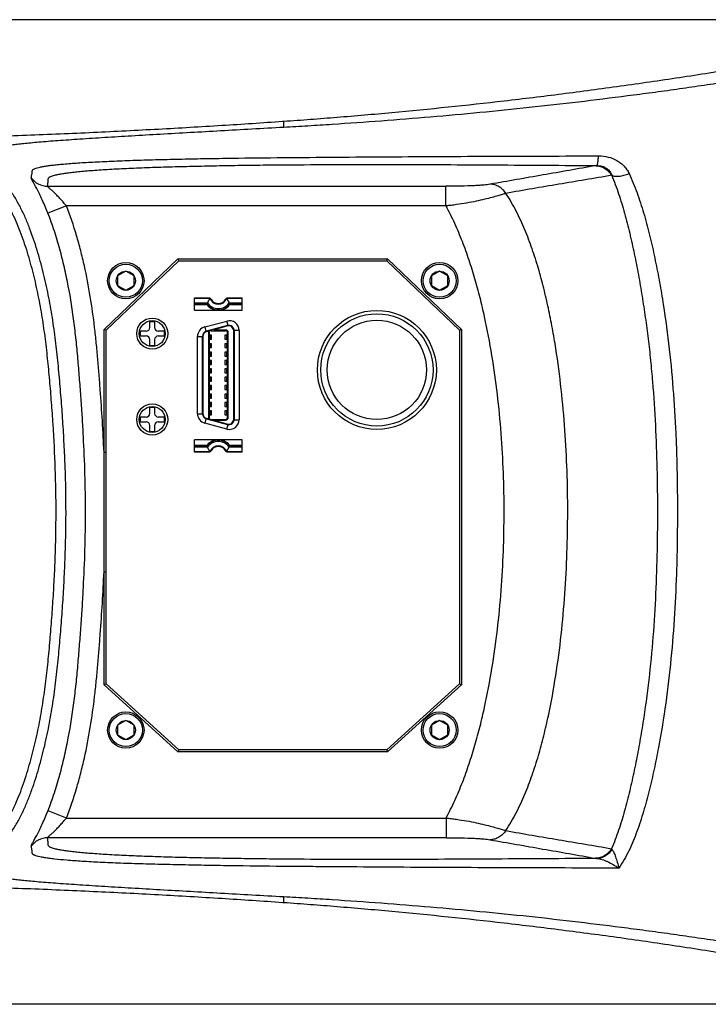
# Model space of a CAD drawing. Header units: millimetres. Extents: x 16 to 3344, y 34 to 2360.
# Tile 23 of 127: x 781 to 885, y 1466 to 1614. Entities that reach past the tile are written whole.
import ezdxf

# ---------------------------------------------------------------- set-up
doc = ezdxf.new("R2010")
doc.units = ezdxf.units.MM
doc.header["$LTSCALE"] = 185.02
doc.layers.get('0').update_dxf_attribs({"linetype": 'CONTINUOUS'})
for name, color, linetype in [('BASE_ASM_PBL6', 7, 'CONTINUOUS'), ('TOP_ASM_PBL17', 7, 'CONTINUOUS'), ('TOP_VIEW_VBL5', 7, 'CONTINUOUS')]:
    doc.layers.add(name, color=color, linetype=linetype)
doc.styles.get("Standard").update_dxf_attribs({"font": 'malgun.ttf'})
doc.dimstyles.new('DIMSTYLE_2', dxfattribs={"dimtxt": 16, "dimasz": 6, "dimexe": 1, "dimexo": 0.5, "dimgap": 1, "dimtad": 1, "dimdsep": 46, "dimtxsty": 'Standard', "dimblk": '_FILLED', "dimblk1": '_FILLED', "dimblk2": '_FILLED', "dimcen": 0.09, "dimclrt": 134, "dimazin": 2, "dimtp": 0.5, "dimtm": 0.5, "dimtfac": 1, "dimtofl": 0, "dimtmove": 0, "dimatfit": 3, "dimldrblk": '_FILLED', "dimfxl": 1, "dimtolj": 1, "dimarcsym": 0})

# ---------------------------------------------------------------- blocks, each defined once
blk = doc.blocks.new('_FILLED')
at = {"color": 0, "linetype": 'ByBlock'}
blk.add_solid([(0, 0), (-1, 0.2), (-1, -0.2)], dxfattribs=at)
blk = doc.blocks.new('*D20')
at = {"color": 134, "transparency": 16777216}
for p, q in [((1268.41, 1549.64), (770.17, 1549.64)), ((774.17, 1549.64), (774.17, 1475.14)), ((774.17, 1400.64), (774.17, 1475.14)), ((1268.41, 1400.64), (770.17, 1400.64))]:
    blk.add_line(p, q, dxfattribs=at)
at = {"color": 134, "transparency": 16777216, "xscale": 6, "yscale": 6, "zscale": 6}
for p, rotation in [((774.17, 1549.64), 90), ((774.17, 1400.64), 270)]:
    blk.add_blockref('_FILLED', p, dxfattribs=dict(at, rotation=rotation))
at = {"color": 134, "transparency": 16777216, "insert": (754.17, 1475.14), "char_height": 16, "width": 36.8, "attachment_point": 2, "rotation": 90, "line_spacing_factor": 0.9}
blk.add_mtext('149', dxfattribs=at)
blk = doc.blocks.new('TOP_ASM_PBL17', base_point=(986.42, 1475.14))
at = {"layer": 'TOP_ASM_PBL17', "color": 7}
for p, q in [((951.14, 1534.26), (951.32, 1534.28)), ((951.32, 1533.39), (951.32, 1534.28)), ((998.71, 1527.57), (998.53, 1527.54)), ((915.54, 1524.45), (975.87, 1524.45)), ((918.41, 1521.45), (915.62, 1520.34)), ((975.88, 1521.45), (918.41, 1521.45)), ((924.11, 1502.77), (935.29, 1513.44)), ((924.41, 1502.64), (935.41, 1513.14)), ((935.41, 1513.14), (935.29, 1513.44)), ((935.29, 1513.44), (967.03, 1513.44)), ((935.41, 1513.14), (966.91, 1513.14)), ((966.91, 1513.14), (967.03, 1513.44)), ((966.91, 1513.14), (977.91, 1502.64)), ((967.03, 1513.44), (978.21, 1502.77)), ((927.41, 1511.59), (926.16, 1510.86)), ((926.16, 1510.86), (926.16, 1509.42)), ((928.66, 1510.86), (927.41, 1511.59)), ((928.66, 1509.42), (928.66, 1510.86)), ((974.91, 1511.59), (973.66, 1510.86)), ((973.66, 1510.86), (973.66, 1509.42)), ((976.16, 1510.86), (974.91, 1511.59)), ((976.16, 1509.42), (976.16, 1510.86)), ((926.16, 1509.42), (927.41, 1508.7)), ((927.41, 1508.7), (928.66, 1509.42)), ((973.66, 1509.42), (974.91, 1508.7)), ((974.91, 1508.7), (976.16, 1509.42)), ((937.81, 1505.69), (937.81, 1507.54)), ((937.81, 1507.54), (939.98, 1507.54)), ((940.15, 1507.44), (937.81, 1507.44)), ((937.81, 1506.78), (939.76, 1506.78)), ((939.66, 1506.58), (937.81, 1506.58)), ((937.81, 1506.54), (939.55, 1506.54)), ((945.01, 1507.44), (942.67, 1507.44)), ((942.83, 1507.54), (945.01, 1507.54)), ((943.05, 1506.78), (945.01, 1506.78)), ((945.01, 1506.58), (943.15, 1506.58)), ((943.26, 1506.54), (945.01, 1506.54)), ((945.01, 1505.69), (945.01, 1507.54)), ((937.81, 1505.69), (945.01, 1505.69)), ((931.04, 1503.06), (931.04, 1503.94)), ((931.77, 1503.94), (931.04, 1503.94)), ((931.77, 1503.94), (931.77, 1503.06)), ((939.35, 1503.14), (942.71, 1504.04)), ((942.89, 1503.37), (942.71, 1504.04)), ((924.11, 1484.17), (924.11, 1502.77)), ((924.41, 1502.64), (924.11, 1502.77)), ((924.41, 1449.14), (924.41, 1502.64)), ((929.61, 1501.78), (929.61, 1502.51)), ((930.49, 1502.51), (929.61, 1502.51)), ((933.21, 1502.51), (932.32, 1502.51)), ((933.21, 1502.51), (933.21, 1501.78)), ((939.35, 1503.14), (939.52, 1502.47)), ((942.8, 1503.35), (939.6, 1502.5)), ((939.65, 1502.46), (940.01, 1502.55)), ((939.91, 1502.53), (939.91, 1489.21)), ((940.01, 1502.55), (940.01, 1489.18)), ((940.31, 1502.58), (942.51, 1502.58)), ((940.76, 1502.76), (942.75, 1503.29)), ((940.76, 1502.76), (940.76, 1502.58)), ((942.51, 1502.68), (940.76, 1502.68)), ((942.51, 1502.58), (942.51, 1502.68)), ((942.81, 1489.45), (942.81, 1502.28)), ((942.91, 1502.28), (942.81, 1502.28)), ((942.91, 1489.45), (942.91, 1502.28)), ((943.76, 1489.22), (943.76, 1502.52)), ((944.56, 1502.62), (943.81, 1502.62)), ((943.81, 1502.58), (943.81, 1489.15)), ((944.56, 1502.62), (944.56, 1489.11)), ((977.91, 1502.64), (978.21, 1502.77)), ((977.91, 1502.64), (977.91, 1449.14)), ((978.21, 1502.77), (978.21, 1449.01)), ((929.61, 1501.78), (930.49, 1501.78)), ((931.04, 1500.34), (931.04, 1501.23)), ((931.77, 1501.23), (931.77, 1500.34)), ((932.32, 1501.78), (933.21, 1501.78)), ((938.26, 1490.01), (938.26, 1501.72)), ((938.26, 1501.72), (938.66, 1501.72)), ((938.66, 1501.72), (938.66, 1501.72)), ((939.01, 1490.01), (939.01, 1501.72)), ((939.06, 1501.69), (939.06, 1490.05)), ((940.4, 1501.88), (940.01, 1501.88)), ((940.01, 1501.28), (940.4, 1501.28)), ((940.4, 1500.61), (940.01, 1500.61)), ((940.16, 1501.28), (940.16, 1501.88)), ((940.16, 1500.01), (940.16, 1500.61)), ((940.4, 1501.28), (940.4, 1501.88)), ((940.4, 1500.01), (940.4, 1500.61)), ((942.42, 1501.88), (942.42, 1501.28)), ((942.81, 1501.88), (942.42, 1501.88)), ((942.42, 1501.28), (942.81, 1501.28)), ((942.42, 1500.61), (942.42, 1500.01)), ((942.81, 1500.61), (942.42, 1500.61)), ((942.66, 1501.88), (942.66, 1501.28)), ((942.66, 1500.61), (942.66, 1500.01)), ((931.04, 1500.34), (931.77, 1500.34)), ((940.01, 1500.01), (940.4, 1500.01)), ((940.4, 1499.34), (940.01, 1499.34)), ((940.16, 1498.74), (940.16, 1499.34)), ((940.4, 1498.74), (940.4, 1499.34)), ((942.42, 1500.01), (942.81, 1500.01)), ((942.42, 1499.34), (942.42, 1498.74)), ((942.81, 1499.34), (942.42, 1499.34)), ((942.66, 1499.34), (942.66, 1498.74)), ((940.01, 1498.74), (940.4, 1498.74)), ((940.4, 1498.07), (940.01, 1498.07)), ((940.01, 1497.47), (940.4, 1497.47)), ((940.16, 1497.47), (940.16, 1498.07)), ((940.4, 1497.47), (940.4, 1498.07)), ((942.42, 1498.74), (942.81, 1498.74)), ((942.42, 1498.07), (942.42, 1497.47)), ((942.81, 1498.07), (942.42, 1498.07)), ((942.42, 1497.47), (942.81, 1497.47)), ((942.66, 1498.07), (942.66, 1497.47)), ((940.4, 1496.8), (940.01, 1496.8)), ((940.01, 1496.2), (940.4, 1496.2)), ((940.16, 1496.2), (940.16, 1496.8)), ((940.4, 1496.2), (940.4, 1496.8)), ((942.42, 1496.8), (942.42, 1496.2)), ((942.81, 1496.8), (942.42, 1496.8)), ((942.42, 1496.2), (942.81, 1496.2)), ((942.66, 1496.8), (942.66, 1496.2)), ((940.4, 1495.53), (940.01, 1495.53)), ((940.01, 1494.93), (940.4, 1494.93)), ((940.16, 1494.93), (940.16, 1495.53)), ((940.4, 1494.93), (940.4, 1495.53)), ((942.42, 1495.53), (942.42, 1494.93)), ((942.81, 1495.53), (942.42, 1495.53)), ((942.42, 1494.93), (942.81, 1494.93)), ((942.66, 1495.53), (942.66, 1494.93)), ((940.4, 1494.26), (940.01, 1494.26)), ((940.01, 1493.66), (940.4, 1493.66)), ((940.4, 1492.99), (940.01, 1492.99)), ((940.16, 1493.66), (940.16, 1494.26)), ((940.16, 1492.39), (940.16, 1492.99)), ((940.4, 1493.66), (940.4, 1494.26)), ((940.4, 1492.39), (940.4, 1492.99)), ((942.42, 1494.26), (942.42, 1493.66)), ((942.81, 1494.26), (942.42, 1494.26)), ((942.42, 1493.66), (942.81, 1493.66)), ((942.42, 1492.99), (942.42, 1492.39)), ((942.81, 1492.99), (942.42, 1492.99)), ((942.66, 1494.26), (942.66, 1493.66)), ((942.66, 1492.99), (942.66, 1492.39)), ((940.01, 1492.39), (940.4, 1492.39)), ((940.4, 1491.72), (940.01, 1491.72)), ((940.16, 1491.12), (940.16, 1491.72)), ((940.4, 1491.12), (940.4, 1491.72)), ((942.42, 1492.39), (942.81, 1492.39)), ((942.42, 1491.72), (942.42, 1491.12)), ((942.81, 1491.72), (942.42, 1491.72)), ((942.66, 1491.72), (942.66, 1491.12)), ((931.04, 1490.06), (931.04, 1490.94)), ((931.77, 1490.94), (931.04, 1490.94)), ((931.77, 1490.94), (931.77, 1490.06)), ((938.26, 1490.01), (939.01, 1490.01)), ((940.01, 1491.12), (940.4, 1491.12)), ((940.4, 1490.45), (940.01, 1490.45)), ((940.16, 1489.85), (940.16, 1490.45)), ((940.4, 1489.85), (940.4, 1490.45)), ((942.42, 1491.12), (942.81, 1491.12)), ((942.42, 1490.45), (942.42, 1489.85)), ((942.81, 1490.45), (942.42, 1490.45)), ((942.66, 1490.45), (942.66, 1489.85)), ((929.61, 1488.78), (929.61, 1489.51)), ((930.49, 1489.51), (929.61, 1489.51)), ((929.61, 1488.78), (930.49, 1488.78)), ((933.21, 1489.51), (932.32, 1489.51)), ((932.32, 1488.78), (933.21, 1488.78)), ((933.21, 1489.51), (933.21, 1488.78)), ((939.52, 1489.26), (939.35, 1488.59)), ((942.71, 1487.69), (939.35, 1488.59)), ((939.6, 1489.24), (942.8, 1488.38)), ((940.01, 1489.18), (939.65, 1489.28)), ((940.01, 1489.85), (940.4, 1489.85)), ((940.31, 1489.15), (942.51, 1489.15)), ((940.76, 1488.98), (940.76, 1489.15)), ((940.76, 1489.05), (942.51, 1489.05)), ((942.75, 1488.44), (940.76, 1488.98)), ((942.42, 1489.85), (942.81, 1489.85)), ((942.51, 1489.05), (942.51, 1489.15)), ((942.81, 1489.45), (942.91, 1489.45)), ((943.81, 1489.11), (944.56, 1489.11)), ((931.04, 1487.34), (931.04, 1488.23)), ((931.04, 1487.34), (931.77, 1487.34)), ((931.77, 1488.23), (931.77, 1487.34)), ((942.71, 1487.69), (942.89, 1488.36)), ((937.81, 1484.19), (937.81, 1486.04)), ((945.01, 1486.04), (937.81, 1486.04)), ((945.01, 1484.19), (945.01, 1486.04)), ((924.11, 1484.17), (924.41, 1484.17)), ((939.55, 1485.19), (937.81, 1485.19)), ((937.81, 1485.15), (939.66, 1485.15)), ((939.76, 1484.96), (937.81, 1484.96)), ((937.81, 1484.3), (940.15, 1484.3)), ((939.98, 1484.19), (937.81, 1484.19)), ((942.67, 1484.3), (945.01, 1484.3)), ((945.01, 1484.19), (942.83, 1484.19)), ((945.01, 1484.96), (943.05, 1484.96)), ((943.15, 1485.15), (945.01, 1485.15)), ((945.01, 1485.19), (943.26, 1485.19)), ((924.11, 1449.01), (924.11, 1466.11)), ((924.11, 1466.11), (924.41, 1466.11)), ((924.41, 1449.14), (924.11, 1449.01)), ((935.29, 1438.84), (924.11, 1449.01)), ((935.41, 1439.14), (924.41, 1449.14)), ((977.91, 1449.14), (966.91, 1439.14)), ((978.21, 1449.01), (967.02, 1438.84)), ((977.91, 1449.14), (978.21, 1449.01)), ((927.41, 1443.59), (926.16, 1442.86)), ((926.16, 1442.86), (926.16, 1441.42)), ((928.66, 1442.86), (927.41, 1443.59)), ((928.66, 1441.42), (928.66, 1442.86)), ((974.91, 1443.59), (973.66, 1442.86)), ((973.66, 1442.86), (973.66, 1441.42)), ((976.16, 1442.86), (974.91, 1443.59)), ((976.16, 1441.42), (976.16, 1442.86)), ((926.16, 1441.42), (927.41, 1440.7)), ((927.41, 1440.7), (928.66, 1441.42)), ((973.66, 1441.42), (974.91, 1440.7)), ((974.91, 1440.7), (976.16, 1441.42)), ((935.41, 1439.14), (935.29, 1438.84)), ((967.02, 1438.84), (935.29, 1438.84)), ((966.91, 1439.14), (935.41, 1439.14)), ((966.91, 1439.14), (967.02, 1438.84)), ((918.41, 1428.83), (915.63, 1429.94)), ((918.41, 1428.83), (975.88, 1428.83)), ((975.88, 1425.84), (915.54, 1425.84)), ((951.32, 1416.01), (951.14, 1416.02)), ((951.32, 1416.01), (951.32, 1416.89))]:
    blk.add_line(p, q, dxfattribs=at)
for centre, radius in [((927.41, 1510.14), 2.75), ((927.41, 1510.14), 2.5), ((974.91, 1510.14), 2.75), ((974.91, 1510.14), 2.5), ((927.41, 1510.14), 1.44), ((974.91, 1510.14), 1.44), ((965.41, 1496.64), 9), ((965.41, 1496.64), 8.5), ((931.41, 1502.14), 2.35), ((931.41, 1502.14), 1.96), ((965.41, 1496.64), 7.51), ((931.41, 1489.14), 2.35), ((931.41, 1489.14), 1.96), ((927.41, 1442.14), 2.75), ((927.41, 1442.14), 2.5), ((974.91, 1442.14), 2.75), ((974.91, 1442.14), 2.5), ((927.41, 1442.14), 1.44), ((974.91, 1442.14), 1.44)]:
    blk.add_circle(centre, radius, dxfattribs=at)
for centre, radius, start, end in [((915.54, 1527.45), 3, 215.2064, 269.9694), ((939.55, 1506.34), 0.2, 40.7728, 90), ((948.02, 1502.51), 9.3, 152.6778, 154.0077), ((941.41, 1507.94), 2.21, 217.9696, 322.0304), ((941.41, 1507.94), 2.25, 220.7728, 319.2272), ((941.41, 1507.94), 2.02, 215.3414, 324.6586), ((944.04, 1504.81), 4.69, 145.2468, 145.9769), ((941.41, 1507.94), 1.36, 201.9436, 338.0564), ((941.41, 1507.94), 1.25, 211.1595, 328.8405), ((938.74, 1504.78), 4.74, 34.0265, 34.7498), ((934.79, 1502.51), 9.3, 25.9923, 27.3222), ((943.26, 1506.34), 0.2, 90, 139.2272), ((943.09, 1502.62), 1.47, 0, 105), ((930.49, 1503.06), 0.55, 270, 360), ((932.32, 1503.06), 0.55, 180, 270), ((939.73, 1501.72), 1.47, 105, 180), ((939.81, 1501.72), 0.8, 105, 180.0783), ((939.86, 1501.69), 0.8, 105, 180), ((940.31, 1502.28), 0.3, 90, 180), ((942.51, 1502.28), 0.4, 0, 90), ((942.51, 1502.28), 0.3, 0, 90), ((942.96, 1502.52), 0.8, 0, 105), ((943.01, 1502.58), 0.8, 0, 105), ((930.49, 1501.23), 0.55, 0, 90), ((932.32, 1501.23), 0.55, 90, 180), ((930.49, 1490.06), 0.55, 270, 360), ((932.32, 1490.06), 0.55, 180, 270), ((939.73, 1490.01), 1.47, 180, 255), ((939.81, 1490.01), 0.8, 179.8457, 255), ((939.86, 1490.05), 0.8, 180, 255), ((930.49, 1488.23), 0.55, 0, 90), ((932.32, 1488.23), 0.55, 90, 180), ((940.31, 1489.45), 0.3, 180, 270), ((942.51, 1489.45), 0.4, 270, 360), ((942.51, 1489.45), 0.3, 270, 360), ((943.09, 1489.11), 1.47, 255, 360), ((942.96, 1489.22), 0.8, 255, 360), ((943.01, 1489.15), 0.8, 255, 360), ((941.41, 1483.79), 2.21, 37.9696, 142.0304), ((941.41, 1483.79), 2.25, 40.7728, 139.2272), ((941.41, 1483.79), 2.02, 35.3414, 144.6586), ((-1306.97, 1475.14), 2231.1, 359.7681, 0.2319), ((939.55, 1485.39), 0.2, 270, 319.2272), ((948.02, 1489.23), 9.3, 205.9923, 207.3222), ((941.41, 1483.79), 1.36, 21.9436, 158.0564), ((944.07, 1486.95), 4.74, 214.0265, 214.7498), ((941.41, 1483.79), 1.25, 31.1595, 148.8405), ((938.77, 1486.93), 4.69, 325.2468, 325.9769), ((934.79, 1489.23), 9.3, 332.6778, 334.0077), ((943.26, 1485.39), 0.2, 220.7728, 270), ((915.54, 1422.83), 3, 90.0306, 144.7901), ((1001.32, 1424.35), 0.412, 202.1228, 219.8359)]:
    blk.add_arc(centre, radius, start, end, dxfattribs=at)
for points, knots in [([(951.32, 1533.39), (952.54, 1533.46), (954.99, 1533.6), (959.91, 1533.91), (966.1, 1534.35), (973.55, 1534.94), (981.01, 1535.61), (988.46, 1536.37), (995.91, 1537.21), (1002.11, 1537.98), (1007.06, 1538.63), (1010.77, 1539.14), (1014.48, 1539.67), (1018.18, 1540.23), (1021.27, 1540.71), (1023.74, 1541.08), (1026.21, 1541.43), (1029.31, 1541.83), (1033.02, 1542.28), (1036.75, 1542.69), (1041.72, 1543.18), (1046.7, 1543.58), (1051.68, 1543.89), (1055.43, 1544.08), (1059.17, 1544.23), (1062.91, 1544.34), (1066.66, 1544.4), (1069.16, 1544.43), (1070.41, 1544.42)], [0, 0, 0, 0, 0.030661, 0.061537, 0.123715, 0.186199, 0.248788, 0.311389, 0.37399, 0.436591, 0.467891, 0.499192, 0.530493, 0.561793, 0.593094, 0.608744, 0.624394, 0.655695, 0.686996, 0.718296, 0.749597, 0.812197, 0.843498, 0.874798, 0.906099, 0.937399, 0.9687, 1, 1, 1, 1]), ([(951.32, 1534.28), (952.66, 1534.37), (955.35, 1534.57), (960.8, 1534.99), (970.6, 1535.84), (981.95, 1537.02), (993.47, 1538.42), (1000.81, 1539.4), (1006.74, 1540.24), (1011.23, 1540.9), (1014.98, 1541.48), (1017.98, 1541.96), (1019.49, 1542.21), (1020.25, 1542.33)], [0, 0, 0, 0, 0.058031, 0.116783, 0.236349, 0.482972, 0.609595, 0.738126, 0.803036, 0.868337, 0.934002, 0.966961, 1, 1, 1, 1]), ([(870.41, 1531.38), (871.29, 1531.4), (872.62, 1531.4), (874.39, 1531.39), (876.16, 1531.39), (878.38, 1531.41), (881.03, 1531.44), (883.68, 1531.46), (886.33, 1531.5), (888.97, 1531.54), (892.48, 1531.6), (896.85, 1531.69), (902.06, 1531.83), (907.24, 1531.99), (914.05, 1532.23), (922.42, 1532.58), (932.26, 1533.08), (940.29, 1533.55), (946.54, 1533.95), (949.62, 1534.16), (951.14, 1534.26)], [0, 0, 0, 0, 0.032901, 0.049348, 0.065792, 0.098663, 0.131505, 0.164307, 0.197061, 0.229755, 0.26238, 0.327385, 0.391998, 0.456142, 0.51974, 0.644997, 0.767175, 0.885696, 0.943409, 1, 1, 1, 1]), ([(904.89, 1526.93), (905.1, 1527.17), (905.42, 1527.52), (905.84, 1528), (906.16, 1528.35), (906.48, 1528.71), (906.75, 1529.01), (906.96, 1529.24), (907.12, 1529.42), (907.25, 1529.57), (907.36, 1529.69), (907.44, 1529.78), (907.52, 1529.87), (907.6, 1529.95), (907.68, 1530.04), (907.76, 1530.14), (907.9, 1530.24), (908.12, 1530.33), (908.45, 1530.42), (908.91, 1530.52), (909.48, 1530.61), (910.18, 1530.71), (911.01, 1530.82), (911.97, 1530.92), (913.06, 1531.03), (914.79, 1531.19), (917.26, 1531.38), (920.59, 1531.61), (924.32, 1531.85), (928.37, 1532.09), (934.22, 1532.43), (940.28, 1532.77), (946.52, 1533.12), (949.71, 1533.3), (951.32, 1533.39)], [0, 0, 0, 0, 0.019881, 0.029823, 0.039766, 0.04971, 0.059655, 0.064628, 0.069601, 0.074575, 0.077062, 0.079546, 0.082035, 0.084531, 0.08698, 0.089519, 0.092636, 0.097393, 0.104545, 0.114129, 0.126204, 0.140853, 0.158222, 0.178335, 0.201221, 0.226909, 0.286469, 0.356324, 0.434839, 0.519927, 0.609983, 0.800495, 0.899399, 1, 1, 1, 1]), ([(913.08, 1525.72), (913.1, 1525.79), (913.13, 1525.94), (913.18, 1526.16), (913.21, 1526.34), (913.23, 1526.49), (913.24, 1526.6), (913.24, 1526.71), (913.26, 1526.8), (913.29, 1526.88), (913.33, 1526.93), (913.39, 1526.98), (913.51, 1527.06), (913.72, 1527.15), (914.04, 1527.25), (914.46, 1527.35), (914.96, 1527.44), (915.57, 1527.54), (916.28, 1527.63), (917.1, 1527.72), (918.4, 1527.84), (920.28, 1527.98), (922.83, 1528.13), (925.74, 1528.26), (928.94, 1528.38), (932.36, 1528.48), (935.96, 1528.56), (939.68, 1528.63), (944.8, 1528.71), (951.32, 1528.78), (959.23, 1528.84), (967.18, 1528.9), (975.14, 1528.94), (981.77, 1528.98), (987.06, 1528.99), (992.35, 1529.01), (996.32, 1529.02), (998.97, 1529.03)], [0, 0, 0, 0, 0.002584, 0.005159, 0.007726, 0.00901, 0.010295, 0.011568, 0.01285, 0.013524, 0.014277, 0.015191, 0.016309, 0.019214, 0.023045, 0.027888, 0.033814, 0.04087, 0.04909, 0.058511, 0.069149, 0.094041, 0.123584, 0.157284, 0.194341, 0.233942, 0.275442, 0.318338, 0.362247, 0.452017, 0.543192, 0.634779, 0.726312, 0.817625, 0.863223, 0.908815, 1, 1, 1, 1]), ([(998.71, 1527.57), (998.73, 1527.58), (998.76, 1527.63), (998.79, 1527.71), (998.83, 1527.84), (998.86, 1528.01), (998.89, 1528.22), (998.93, 1528.56), (998.95, 1528.84), (998.97, 1529.03)], [0, 0, 0, 0, 0.03804, 0.101189, 0.191104, 0.307273, 0.448341, 0.612416, 1, 1, 1, 1]), ([(998.97, 1529.03), (999.46, 1529.03), (1000.43, 1528.93), (1001.56, 1528.48), (1002.34, 1527.95), (1002.85, 1527.48), (1003.27, 1526.95), (1003.5, 1526.55), (1003.59, 1526.35)], [0, 0, 0, 0, 0.260608, 0.513606, 0.63722, 0.759115, 0.87983, 1, 1, 1, 1]), ([(915.54, 1524.45), (915.55, 1524.52), (915.58, 1524.67), (915.61, 1524.85), (915.63, 1525), (915.64, 1525.11), (915.65, 1525.23), (915.66, 1525.34), (915.66, 1525.45), (915.67, 1525.56), (915.71, 1525.69), (915.81, 1525.78), (915.91, 1525.84), (916.07, 1525.92), (916.32, 1526.02), (916.69, 1526.13), (917.16, 1526.23), (917.72, 1526.34), (918.39, 1526.44), (919.17, 1526.54), (920.05, 1526.64), (921.03, 1526.73), (922.56, 1526.86), (924.71, 1527.01), (927.55, 1527.15), (930.68, 1527.28), (934.03, 1527.38), (937.54, 1527.47), (941.17, 1527.55), (944.88, 1527.61), (948.66, 1527.66), (953.76, 1527.7), (960.18, 1527.73), (967.9, 1527.73), (975.62, 1527.71), (985.89, 1527.65), (993.59, 1527.6), (998.71, 1527.57)], [0, 0, 0, 0, 0.002684, 0.005354, 0.006685, 0.008014, 0.009341, 0.010665, 0.011985, 0.013309, 0.014708, 0.016527, 0.017739, 0.019173, 0.02273, 0.027286, 0.032935, 0.039734, 0.047727, 0.05696, 0.067459, 0.079222, 0.09224, 0.121903, 0.155891, 0.193281, 0.233193, 0.274958, 0.318067, 0.362144, 0.406904, 0.452134, 0.543412, 0.635009, 0.726496, 0.817737, 1, 1, 1, 1]), ([(998.53, 1527.54), (995.87, 1527.07), (990.55, 1526.14), (985.22, 1525.2), (982.56, 1524.74)], [0, 0, 0, 0, 0.499166, 1, 1, 1, 1]), ([(998.53, 1527.54), (998.77, 1527.54), (999.25, 1527.46), (999.93, 1527.16), (1000.51, 1526.7), (1000.82, 1526.3), (1000.95, 1526.09)], [0, 0, 0, 0, 0.245636, 0.493859, 0.745361, 1, 1, 1, 1]), ([(998.71, 1527.57), (998.98, 1527.57), (999.51, 1527.51), (1000.2, 1527.19), (1000.69, 1526.69), (1000.88, 1526.29), (1000.95, 1526.09)], [0, 0, 0, 0, 0.280514, 0.543223, 0.779453, 1, 1, 1, 1]), ([(904.89, 1423.35), (905.03, 1423.35), (905.25, 1423.34), (905.54, 1423.38), (905.75, 1423.42), (905.96, 1423.47), (906.24, 1423.55), (906.59, 1423.66), (906.99, 1423.83), (907.5, 1424.11), (907.98, 1424.44), (908.43, 1424.82), (908.85, 1425.22), (909.34, 1425.75), (909.89, 1426.44), (910.38, 1427.16), (910.84, 1427.9), (911.41, 1428.92), (912.05, 1430.23), (912.72, 1431.84), (913.53, 1434.03), (914.39, 1436.81), (915.25, 1440.2), (915.95, 1443.62), (916.51, 1447.07), (916.95, 1450.54), (917.24, 1453.44), (917.44, 1455.76), (917.64, 1458.08), (917.85, 1460.98), (918.06, 1464.47), (918.28, 1469.13), (918.4, 1474.95), (918.29, 1480.77), (918.08, 1485.43), (917.88, 1488.92), (917.62, 1492.4), (917.33, 1495.88), (916.99, 1499.36), (916.56, 1502.83), (916.02, 1506.28), (915.34, 1509.71), (914.49, 1513.1), (913.65, 1515.89), (912.86, 1518.08), (912.2, 1519.7), (911.46, 1521.28), (910.75, 1522.56), (910.11, 1523.53), (909.59, 1524.23), (909.02, 1524.89), (908.39, 1525.5), (907.71, 1526.05), (907.08, 1526.42), (906.54, 1526.64), (906.19, 1526.75), (905.91, 1526.83), (905.7, 1526.88), (905.49, 1526.92), (905.34, 1526.93), (905.27, 1526.93)], [0, 0, 0, 0, 0.00386, 0.005808, 0.007761, 0.009713, 0.011665, 0.015568, 0.019472, 0.023377, 0.031184, 0.035091, 0.038997, 0.046809, 0.054622, 0.062435, 0.070248, 0.078062, 0.093687, 0.109313, 0.12494, 0.156191, 0.187444, 0.218696, 0.24995, 0.281203, 0.312458, 0.328085, 0.343712, 0.374967, 0.406221, 0.437476, 0.499982, 0.562488, 0.593742, 0.624996, 0.656251, 0.687506, 0.71876, 0.750014, 0.781268, 0.812521, 0.843773, 0.875025, 0.890652, 0.906278, 0.921904, 0.937527, 0.945341, 0.953153, 0.960966, 0.968777, 0.976586, 0.984391, 0.988295, 0.992197, 0.994149, 0.996102, 0.998055, 1, 1, 1, 1]), ([(1000.95, 1526.09), (999.61, 1525.86), (996.95, 1525.4), (992.95, 1524.73), (988.94, 1524.06), (986.27, 1523.59), (984.94, 1523.34)], [0, 0, 0, 0, 0.249854, 0.499527, 0.749149, 1, 1, 1, 1]), ([(1000.95, 1526.09), (1001.34, 1525.17), (1002.04, 1523.28), (1002.92, 1520.34), (1003.7, 1517.3), (1004.39, 1514.19), (1005.01, 1511.02), (1005.56, 1507.82), (1006.05, 1504.59), (1006.48, 1501.35), (1006.84, 1498.09), (1007.24, 1493.74), (1007.6, 1488.28), (1007.83, 1481.71), (1007.89, 1475.14), (1007.83, 1468.56), (1007.6, 1462), (1007.17, 1455.44), (1006.51, 1448.92), (1005.75, 1443.52), (1005.01, 1439.25), (1004.39, 1436.08), (1003.7, 1432.97), (1002.93, 1429.93), (1002.04, 1426.99), (1001.33, 1425.1), (1000.93, 1424.19)], [0, 0, 0, 0, 0.028841, 0.058548, 0.088941, 0.119848, 0.151107, 0.182586, 0.214193, 0.245869, 0.27758, 0.309312, 0.372824, 0.436395, 0.500012, 0.563629, 0.6272, 0.690712, 0.754152, 0.817431, 0.84891, 0.880168, 0.911073, 0.941461, 0.971162, 1, 1, 1, 1]), ([(1000.95, 1526.09), (1001.02, 1526.05), (1001.17, 1525.99), (1001.44, 1525.95), (1001.74, 1525.93), (1002.21, 1525.96), (1002.84, 1526.08), (1003.34, 1526.25), (1003.59, 1526.35)], [0, 0, 0, 0, 0.086144, 0.184722, 0.296014, 0.419353, 0.696195, 1, 1, 1, 1]), ([(1003.59, 1526.35), (1004.04, 1525.4), (1004.84, 1523.44), (1005.81, 1520.38), (1006.66, 1517.22), (1007.4, 1513.98), (1008.06, 1510.69), (1008.84, 1506.24), (1009.62, 1500.63), (1010.27, 1493.85), (1010.62, 1488.18), (1010.79, 1483.64), (1010.87, 1480.23), (1010.9, 1476.82), (1010.9, 1473.4), (1010.86, 1469.99), (1010.76, 1465.44), (1010.5, 1459.76), (1009.97, 1452.97), (1009.18, 1446.22), (1008.27, 1440.64), (1007.39, 1436.24), (1006.65, 1433), (1005.94, 1430.36), (1005.3, 1428.29), (1004.61, 1426.29), (1003.63, 1423.89), (1002.61, 1422.08), (1002.03, 1421.24)], [0, 0, 0, 0, 0.029276, 0.059248, 0.089824, 0.120871, 0.152238, 0.183802, 0.247206, 0.310746, 0.374354, 0.40618, 0.43802, 0.469871, 0.501727, 0.533578, 0.565417, 0.629054, 0.69263, 0.756119, 0.81935, 0.850712, 0.881751, 0.912318, 0.927382, 0.942281, 0.971544, 1, 1, 1, 1]), ([(904.94, 1424.85), (904.97, 1424.85), (905.04, 1424.85), (905.14, 1424.84), (905.25, 1424.85), (905.35, 1424.86), (905.46, 1424.89), (905.59, 1424.92), (905.76, 1424.97), (905.96, 1425.03), (906.22, 1425.13), (906.53, 1425.28), (906.89, 1425.5), (907.22, 1425.76), (907.53, 1426.04), (907.93, 1426.43), (908.39, 1426.95), (908.89, 1427.62), (909.35, 1428.33), (909.91, 1429.29), (910.54, 1430.54), (911.2, 1432.07), (911.79, 1433.64), (912.32, 1435.23), (912.81, 1436.83), (913.4, 1438.98), (914.04, 1441.7), (914.67, 1444.99), (915.16, 1448.3), (915.56, 1451.62), (915.88, 1454.95), (916.15, 1458.29), (916.39, 1461.63), (916.59, 1464.97), (916.78, 1469.43), (916.89, 1475.01), (916.77, 1481.7), (916.49, 1487.27), (916.17, 1491.73), (915.9, 1495.06), (915.58, 1498.39), (915.2, 1501.72), (914.71, 1505.03), (914.1, 1508.32), (913.47, 1511.04), (912.88, 1513.19), (912.41, 1514.8), (911.88, 1516.39), (911.3, 1517.96), (910.65, 1519.5), (910.04, 1520.75), (909.49, 1521.73), (909.04, 1522.44), (908.56, 1523.12), (908.11, 1523.66), (907.73, 1524.06), (907.42, 1524.35), (907.11, 1524.62), (906.77, 1524.86), (906.4, 1525.07), (906.08, 1525.21), (905.82, 1525.3), (905.62, 1525.36), (905.41, 1525.41), (905.28, 1525.44), (905.21, 1525.44)], [0, 0, 0, 0, 0.000977, 0.001953, 0.002929, 0.003906, 0.004882, 0.005859, 0.007812, 0.009765, 0.011718, 0.015623, 0.019528, 0.023433, 0.027339, 0.031246, 0.039056, 0.046868, 0.05468, 0.062493, 0.078116, 0.093741, 0.109366, 0.124991, 0.140617, 0.156243, 0.187492, 0.218742, 0.249992, 0.281243, 0.312495, 0.343746, 0.374997, 0.406249, 0.437501, 0.500001, 0.562502, 0.625003, 0.656254, 0.687506, 0.718757, 0.750008, 0.781259, 0.812509, 0.843758, 0.859384, 0.875009, 0.890635, 0.90626, 0.921885, 0.937508, 0.945321, 0.953133, 0.960945, 0.968756, 0.972663, 0.976569, 0.980475, 0.98438, 0.988285, 0.99219, 0.994143, 0.996096, 0.998049, 1, 1, 1, 1]), ([(915.62, 1520.34), (915.49, 1520.69), (915.21, 1521.37), (914.77, 1522.35), (914.35, 1523.25), (914, 1523.93), (913.75, 1524.41), (913.58, 1524.72), (913.43, 1524.99), (913.31, 1525.22), (913.21, 1525.4), (913.15, 1525.53), (913.11, 1525.62), (913.09, 1525.66), (913.08, 1525.69), (913.08, 1525.71), (913.08, 1525.72)], [0, 0, 0, 0, 0.189052, 0.371276, 0.540135, 0.689502, 0.755259, 0.814241, 0.865931, 0.909886, 0.945633, 0.972637, 0.98278, 0.990701, 0.996411, 1, 1, 1, 1]), ([(918.41, 1521.45), (918.27, 1521.63), (917.98, 1521.98), (917.54, 1522.48), (917.17, 1522.87), (916.87, 1523.17), (916.66, 1523.38), (916.45, 1523.58), (916.25, 1523.77), (916.06, 1523.93), (915.89, 1524.09), (915.77, 1524.2), (915.68, 1524.28), (915.63, 1524.33), (915.59, 1524.37), (915.56, 1524.4), (915.54, 1524.43), (915.53, 1524.44), (915.54, 1524.45)], [0, 0, 0, 0, 0.16406, 0.325236, 0.48091, 0.555838, 0.628282, 0.697708, 0.763445, 0.82455, 0.879696, 0.927152, 0.947282, 0.964557, 0.978661, 0.989341, 0.996392, 1, 1, 1, 1]), ([(982.56, 1524.74), (982.25, 1524.69), (981.73, 1524.62), (980.94, 1524.56), (979.77, 1524.5), (978.06, 1524.45), (976.63, 1524.45), (975.87, 1524.45)], [0, 0, 0, 0, 0.137603, 0.235111, 0.35704, 0.661567, 1, 1, 1, 1]), ([(975.87, 1521.45), (975.87, 1521.5), (975.87, 1521.59), (975.87, 1521.78), (975.87, 1522.1), (975.87, 1522.55), (975.87, 1523.04), (975.87, 1523.58), (975.87, 1524.04), (975.87, 1524.35), (975.87, 1524.45)], [0, 0, 0, 0, 0.047345, 0.094584, 0.188324, 0.369935, 0.538354, 0.687572, 0.907986, 1, 1, 1, 1]), ([(984.94, 1523.34), (984.81, 1523.55), (984.5, 1523.93), (983.93, 1524.38), (983.26, 1524.67), (982.79, 1524.74), (982.56, 1524.74)], [0, 0, 0, 0, 0.254719, 0.506217, 0.754404, 1, 1, 1, 1]), ([(984.94, 1523.34), (984.76, 1523.3), (984.35, 1523.18), (983.65, 1522.97), (982.77, 1522.72), (981.68, 1522.44), (980.39, 1522.15), (978.97, 1521.88), (977.71, 1521.68), (976.8, 1521.56), (976.27, 1521.5), (976.01, 1521.47), (975.88, 1521.45)], [0, 0, 0, 0, 0.060099, 0.136813, 0.235398, 0.357786, 0.501517, 0.660715, 0.828654, 0.914153, 0.957057, 1, 1, 1, 1]), ([(984.92, 1426.94), (985.5, 1427.8), (986.54, 1429.59), (987.84, 1432.41), (988.94, 1435.31), (989.88, 1438.27), (990.69, 1441.27), (991.62, 1445.3), (992.54, 1450.39), (993.35, 1456.55), (993.9, 1462.73), (994.22, 1468.93), (994.33, 1475.14), (994.23, 1481.34), (993.91, 1487.54), (993.35, 1493.72), (992.68, 1498.85), (991.99, 1502.93), (991.39, 1505.98), (990.69, 1509), (989.88, 1512), (988.94, 1514.96), (987.84, 1517.86), (986.55, 1520.68), (985.51, 1522.48), (984.94, 1523.34)], [0, 0, 0, 0, 0.03124, 0.062483, 0.093733, 0.124983, 0.156234, 0.187486, 0.249986, 0.312487, 0.374989, 0.437494, 0.499997, 0.562501, 0.625005, 0.687509, 0.750009, 0.781261, 0.812514, 0.843767, 0.875017, 0.906268, 0.937518, 0.968761, 1, 1, 1, 1]), ([(924.11, 1484.17), (924.04, 1485.75), (923.87, 1488.9), (923.6, 1492.84), (923.36, 1495.99), (923.17, 1498.34), (922.95, 1500.7), (922.61, 1503.84), (922.07, 1507.75), (921.33, 1511.63), (920.59, 1514.7), (919.75, 1517.74), (918.99, 1519.99), (918.41, 1521.45)], [0, 0, 0, 0, 0.125008, 0.250016, 0.31252, 0.375025, 0.437529, 0.500033, 0.625033, 0.750026, 0.812529, 0.875032, 1, 1, 1, 1]), ([(975.88, 1428.83), (976.12, 1429.27), (976.58, 1430.15), (977.43, 1431.94), (978.39, 1434.22), (979.39, 1437.02), (980.27, 1439.86), (981.05, 1442.73), (981.95, 1446.59), (982.88, 1451.46), (983.7, 1457.34), (984.26, 1463.26), (984.59, 1469.2), (984.7, 1475.14), (984.6, 1481.09), (984.26, 1487.02), (983.7, 1492.94), (982.88, 1498.83), (981.95, 1503.7), (981.05, 1507.56), (980.27, 1510.43), (979.39, 1513.27), (978.38, 1516.06), (977.42, 1518.35), (976.57, 1520.14), (976.11, 1521.02), (975.88, 1521.45)], [0, 0, 0, 0, 0.015626, 0.031251, 0.062499, 0.093749, 0.124999, 0.15625, 0.187502, 0.249999, 0.312498, 0.374998, 0.437499, 0.5, 0.562501, 0.625002, 0.687502, 0.750001, 0.812498, 0.843749, 0.875, 0.906251, 0.9375, 0.968749, 0.984374, 1, 1, 1, 1]), ([(915.63, 1429.94), (915.98, 1430.83), (916.62, 1432.63), (917.43, 1435.37), (918.13, 1438.14), (918.92, 1441.88), (919.5, 1445.65), (919.93, 1449.44), (920.19, 1452.29), (920.42, 1455.14), (920.64, 1457.99), (920.83, 1460.85), (921.05, 1464.66), (921.25, 1469.42), (921.34, 1475.14), (921.25, 1480.86), (921.05, 1485.63), (920.83, 1489.44), (920.64, 1492.29), (920.42, 1495.14), (920.19, 1498), (919.93, 1500.84), (919.5, 1504.63), (918.92, 1508.41), (918.13, 1512.14), (917.43, 1514.91), (916.62, 1517.66), (915.98, 1519.46), (915.62, 1520.34)], [0, 0, 0, 0, 0.031247, 0.062495, 0.093745, 0.124995, 0.187488, 0.218739, 0.249991, 0.281242, 0.312494, 0.343745, 0.374997, 0.437499, 0.5, 0.562501, 0.625002, 0.656254, 0.687505, 0.718757, 0.750009, 0.78126, 0.812511, 0.875004, 0.906254, 0.937503, 0.968753, 1, 1, 1, 1]), ([(940.15, 1507.44), (940.11, 1507.38), (939.97, 1507.17), (939.85, 1506.95), (939.76, 1506.78)], [0, 0, 0, 0, 0.252383, 1, 1, 1, 1]), ([(939.98, 1507.54), (940.02, 1507.54), (940.09, 1507.53), (940.15, 1507.5), (940.18, 1507.48)], [0, 0, 0, 0, 0.492761, 1, 1, 1, 1]), ([(940.18, 1507.48), (940.2, 1507.47), (940.26, 1507.41), (940.31, 1507.35), (940.34, 1507.3)], [0, 0, 0, 0, 0.256461, 1, 1, 1, 1]), ([(942.48, 1507.3), (942.49, 1507.31), (942.53, 1507.38), (942.59, 1507.44), (942.63, 1507.48)], [0, 0, 0, 0, 0.246131, 1, 1, 1, 1]), ([(942.63, 1507.48), (942.66, 1507.5), (942.73, 1507.53), (942.8, 1507.54), (942.83, 1507.54)], [0, 0, 0, 0, 0.507239, 1, 1, 1, 1]), ([(942.67, 1507.44), (942.7, 1507.38), (942.84, 1507.17), (942.96, 1506.95), (943.05, 1506.78)], [0, 0, 0, 0, 0.252383, 1, 1, 1, 1]), ([(938.66, 1501.72), (938.72, 1501.72), (938.83, 1501.72), (938.95, 1501.72), (939.01, 1501.72)], [0, 0, 0, 0, 0.483173, 1, 1, 1, 1]), ([(940.15, 1484.3), (940.11, 1484.35), (939.97, 1484.57), (939.85, 1484.79), (939.76, 1484.96)], [0, 0, 0, 0, 0.252383, 1, 1, 1, 1]), ([(940.18, 1484.25), (940.15, 1484.23), (940.09, 1484.2), (940.02, 1484.19), (939.98, 1484.19)], [0, 0, 0, 0, 0.507239, 1, 1, 1, 1]), ([(940.34, 1484.44), (940.33, 1484.42), (940.28, 1484.35), (940.23, 1484.29), (940.18, 1484.25)], [0, 0, 0, 0, 0.246131, 1, 1, 1, 1]), ([(942.63, 1484.25), (942.62, 1484.26), (942.56, 1484.32), (942.51, 1484.39), (942.48, 1484.44)], [0, 0, 0, 0, 0.256461, 1, 1, 1, 1]), ([(942.83, 1484.19), (942.8, 1484.19), (942.73, 1484.2), (942.66, 1484.23), (942.63, 1484.25)], [0, 0, 0, 0, 0.492761, 1, 1, 1, 1]), ([(942.67, 1484.3), (942.7, 1484.35), (942.84, 1484.57), (942.96, 1484.79), (943.05, 1484.96)], [0, 0, 0, 0, 0.252383, 1, 1, 1, 1]), ([(918.41, 1428.83), (918.99, 1430.3), (919.75, 1432.55), (920.59, 1435.59), (921.33, 1438.66), (922.07, 1442.53), (922.61, 1446.44), (922.95, 1449.58), (923.17, 1451.94), (923.36, 1454.3), (923.6, 1457.45), (923.87, 1461.38), (924.04, 1464.54), (924.11, 1466.11)], [0, 0, 0, 0, 0.124968, 0.187471, 0.249974, 0.374967, 0.499967, 0.562471, 0.624975, 0.68748, 0.749984, 0.874992, 1, 1, 1, 1]), ([(913.08, 1424.57), (913.08, 1424.57), (913.08, 1424.59), (913.09, 1424.62), (913.11, 1424.67), (913.15, 1424.75), (913.21, 1424.88), (913.31, 1425.07), (913.43, 1425.3), (913.58, 1425.57), (913.75, 1425.87), (914, 1426.35), (914.35, 1427.03), (914.77, 1427.93), (915.21, 1428.91), (915.49, 1429.59), (915.63, 1429.94)], [0, 0, 0, 0, 0.003589, 0.009297, 0.017215, 0.027354, 0.054342, 0.090081, 0.134036, 0.185732, 0.244726, 0.3105, 0.459879, 0.628724, 0.810947, 1, 1, 1, 1]), ([(915.54, 1425.84), (915.53, 1425.84), (915.54, 1425.86), (915.56, 1425.88), (915.59, 1425.91), (915.63, 1425.96), (915.68, 1426), (915.77, 1426.08), (915.89, 1426.2), (916.06, 1426.35), (916.25, 1426.52), (916.45, 1426.7), (916.66, 1426.9), (916.87, 1427.11), (917.17, 1427.41), (917.54, 1427.81), (917.98, 1428.31), (918.27, 1428.65), (918.41, 1428.83)], [0, 0, 0, 0, 0.003608, 0.01066, 0.021341, 0.035445, 0.052719, 0.072847, 0.120304, 0.175449, 0.236553, 0.302293, 0.371722, 0.444166, 0.519096, 0.674769, 0.835942, 1, 1, 1, 1]), ([(975.88, 1428.83), (976.14, 1428.8), (976.67, 1428.74), (977.71, 1428.6), (978.97, 1428.41), (980.39, 1428.13), (981.67, 1427.84), (982.76, 1427.56), (983.64, 1427.31), (984.34, 1427.1), (984.74, 1426.98), (984.92, 1426.94)], [0, 0, 0, 0, 0.085934, 0.171521, 0.339633, 0.498973, 0.642754, 0.765057, 0.863443, 0.93996, 1, 1, 1, 1]), ([(975.88, 1428.83), (975.88, 1428.74), (975.88, 1428.55), (975.88, 1428.18), (975.88, 1427.74), (975.88, 1427.24), (975.88, 1426.7), (975.88, 1426.24), (975.88, 1425.93), (975.88, 1425.84)], [0, 0, 0, 0, 0.094582, 0.188323, 0.369935, 0.538354, 0.687572, 0.907986, 1, 1, 1, 1]), ([(984.92, 1426.94), (984.79, 1426.73), (984.49, 1426.35), (983.91, 1425.9), (983.25, 1425.62), (982.78, 1425.55), (982.54, 1425.54)], [0, 0, 0, 0, 0.254703, 0.506194, 0.754386, 1, 1, 1, 1]), ([(984.92, 1426.94), (986.26, 1426.69), (988.93, 1426.22), (992.93, 1425.55), (996.93, 1424.87), (999.6, 1424.42), (1000.93, 1424.19)], [0, 0, 0, 0, 0.250819, 0.500458, 0.750144, 1, 1, 1, 1]), ([(1002.04, 1421.25), (999.33, 1421.25), (993.91, 1421.27), (983.06, 1421.3), (972.2, 1421.35), (962.7, 1421.42), (957.26, 1421.46), (951.87, 1421.5), (946.52, 1421.55), (941.24, 1421.63), (937.39, 1421.7), (933.65, 1421.78), (930.08, 1421.87), (926.72, 1421.98), (923.65, 1422.11), (920.93, 1422.26), (918.61, 1422.42), (916.96, 1422.57), (915.85, 1422.71), (915.19, 1422.8), (914.63, 1422.9), (914.18, 1423), (913.86, 1423.09), (913.65, 1423.17), (913.53, 1423.22), (913.43, 1423.27), (913.36, 1423.32), (913.31, 1423.38), (913.26, 1423.45), (913.24, 1423.55), (913.24, 1423.66), (913.23, 1423.78), (913.21, 1423.93), (913.18, 1424.12), (913.14, 1424.34), (913.1, 1424.49), (913.08, 1424.57)], [0, 0, 0, 0, 0.090216, 0.180422, 0.361186, 0.451806, 0.49706, 0.54218, 0.631409, 0.675179, 0.718053, 0.759675, 0.799573, 0.837131, 0.871564, 0.901996, 0.927821, 0.948761, 0.957395, 0.964832, 0.971107, 0.976268, 0.980377, 0.982066, 0.983524, 0.984754, 0.985766, 0.986585, 0.987281, 0.988561, 0.989818, 0.991089, 0.992358, 0.994897, 0.997444, 1, 1, 1, 1]), ([(998.73, 1422.71), (993.6, 1422.68), (985.91, 1422.63), (975.63, 1422.58), (967.91, 1422.55), (960.19, 1422.55), (953.77, 1422.58), (948.67, 1422.63), (944.9, 1422.68), (941.18, 1422.74), (937.55, 1422.81), (934.04, 1422.9), (930.69, 1423.01), (927.56, 1423.13), (924.72, 1423.28), (922.57, 1423.42), (921.04, 1423.55), (920.05, 1423.64), (919.17, 1423.74), (918.39, 1423.84), (917.73, 1423.95), (917.16, 1424.05), (916.69, 1424.16), (916.32, 1424.27), (916.07, 1424.36), (915.91, 1424.44), (915.81, 1424.51), (915.71, 1424.6), (915.67, 1424.72), (915.66, 1424.83), (915.66, 1424.95), (915.65, 1425.06), (915.64, 1425.17), (915.63, 1425.28), (915.61, 1425.43), (915.58, 1425.62), (915.55, 1425.76), (915.54, 1425.84)], [0, 0, 0, 0, 0.182249, 0.273481, 0.364959, 0.456549, 0.547821, 0.593048, 0.637807, 0.681881, 0.724989, 0.766754, 0.806668, 0.844059, 0.878055, 0.907724, 0.920751, 0.932519, 0.943015, 0.952252, 0.960252, 0.967053, 0.972702, 0.977264, 0.980824, 0.982259, 0.983472, 0.985292, 0.986691, 0.988016, 0.989336, 0.990659, 0.991987, 0.993315, 0.994646, 0.997316, 1, 1, 1, 1]), ([(975.88, 1425.84), (976.63, 1425.84), (978.06, 1425.83), (979.77, 1425.79), (980.93, 1425.72), (981.72, 1425.66), (982.24, 1425.6), (982.54, 1425.54)], [0, 0, 0, 0, 0.338851, 0.643599, 0.765396, 0.862657, 1, 1, 1, 1]), ([(982.54, 1425.54), (985.21, 1425.08), (990.54, 1424.14), (995.86, 1423.21), (998.52, 1422.74)], [0, 0, 0, 0, 0.500815, 1, 1, 1, 1]), ([(951.32, 1416.89), (949.71, 1416.98), (946.52, 1417.16), (940.28, 1417.51), (934.22, 1417.86), (928.37, 1418.2), (924.32, 1418.44), (920.59, 1418.68), (917.26, 1418.91), (914.79, 1419.1), (913.06, 1419.25), (911.97, 1419.36), (911.01, 1419.47), (910.18, 1419.57), (909.48, 1419.67), (908.91, 1419.77), (908.46, 1419.86), (908.12, 1419.95), (907.9, 1420.04), (907.76, 1420.14), (907.68, 1420.24), (907.6, 1420.33), (907.52, 1420.42), (907.41, 1420.54), (907.28, 1420.69), (907.12, 1420.86), (906.96, 1421.04), (906.75, 1421.28), (906.48, 1421.58), (906.16, 1421.93), (905.84, 1422.29), (905.42, 1422.76), (905.1, 1423.12), (904.89, 1423.35)], [0, 0, 0, 0, 0.100602, 0.199505, 0.390019, 0.480073, 0.565165, 0.643677, 0.713535, 0.773102, 0.798784, 0.821679, 0.841766, 0.859158, 0.873831, 0.88584, 0.895453, 0.902647, 0.907349, 0.910447, 0.913012, 0.915477, 0.917965, 0.920451, 0.925425, 0.930398, 0.935371, 0.940344, 0.950289, 0.960234, 0.970177, 0.980119, 1, 1, 1, 1]), ([(1000.93, 1424.19), (1000.81, 1423.98), (1000.5, 1423.58), (999.92, 1423.12), (999.24, 1422.82), (998.76, 1422.75), (998.52, 1422.74)], [0, 0, 0, 0, 0.254632, 0.506129, 0.754355, 1, 1, 1, 1]), ([(1001, 1424.08), (1000.88, 1423.88), (1000.58, 1423.51), (1000.04, 1423.07), (999.41, 1422.79), (998.96, 1422.72), (998.73, 1422.71)], [0, 0, 0, 0, 0.257974, 0.510357, 0.757229, 1, 1, 1, 1]), ([(1001, 1424.08), (1001.05, 1424.02), (1001.15, 1423.87), (1001.28, 1423.6), (1001.41, 1423.28), (1001.59, 1422.79), (1001.81, 1422.11), (1001.96, 1421.54), (1002.03, 1421.24)], [0, 0, 0, 0, 0.080255, 0.179868, 0.294018, 0.419387, 0.695905, 1, 1, 1, 1]), ([(998.52, 1422.74), (998.54, 1422.74), (998.61, 1422.73), (998.68, 1422.72), (998.73, 1422.71)], [0, 0, 0, 0, 0.225209, 1, 1, 1, 1]), ([(998.73, 1422.71), (998.86, 1422.7), (999.11, 1422.66), (999.5, 1422.56), (999.91, 1422.41), (1000.48, 1422.17), (1001.2, 1421.79), (1001.76, 1421.44), (1002.04, 1421.25)], [0, 0, 0, 0, 0.099916, 0.210927, 0.3302, 0.455932, 0.721269, 1, 1, 1, 1]), ([(951.14, 1416.02), (949.62, 1416.13), (946.54, 1416.33), (940.29, 1416.74), (932.26, 1417.21), (922.42, 1417.7), (914.05, 1418.06), (907.24, 1418.3), (902.06, 1418.45), (896.85, 1418.59), (892.48, 1418.68), (888.97, 1418.75), (886.33, 1418.79), (883.68, 1418.82), (881.03, 1418.85), (878.38, 1418.87), (876.16, 1418.89), (874.39, 1418.89), (872.62, 1418.88), (871.29, 1418.89), (870.41, 1418.9)], [0, 0, 0, 0, 0.056591, 0.114304, 0.232825, 0.355003, 0.48026, 0.543858, 0.608002, 0.672615, 0.73762, 0.770245, 0.802939, 0.835693, 0.868495, 0.901337, 0.934208, 0.950652, 0.967099, 1, 1, 1, 1]), ([(1070.41, 1405.86), (1069.16, 1405.85), (1066.66, 1405.88), (1062.91, 1405.94), (1059.17, 1406.05), (1055.43, 1406.2), (1051.68, 1406.39), (1046.7, 1406.71), (1041.72, 1407.11), (1036.75, 1407.59), (1033.02, 1408), (1029.31, 1408.45), (1026.21, 1408.86), (1023.74, 1409.21), (1021.27, 1409.58), (1018.18, 1410.05), (1014.48, 1410.61), (1010.77, 1411.14), (1007.06, 1411.65), (1002.11, 1412.31), (995.91, 1413.08), (988.46, 1413.92), (981.01, 1414.67), (973.55, 1415.34), (966.1, 1415.94), (959.91, 1416.37), (954.99, 1416.68), (952.54, 1416.82), (951.32, 1416.89)], [0, 0, 0, 0, 0.0313, 0.062601, 0.093901, 0.125202, 0.156502, 0.187803, 0.250403, 0.281704, 0.313004, 0.344305, 0.375606, 0.391256, 0.406906, 0.438207, 0.469507, 0.500808, 0.532109, 0.563409, 0.62601, 0.688611, 0.751212, 0.813801, 0.876285, 0.938463, 0.969339, 1, 1, 1, 1]), ([(1020.25, 1407.96), (1019.49, 1408.08), (1017.98, 1408.32), (1014.98, 1408.8), (1011.23, 1409.38), (1006.74, 1410.04), (1000.81, 1410.89), (993.47, 1411.86), (981.95, 1413.26), (970.6, 1414.44), (960.8, 1415.29), (955.35, 1415.72), (952.66, 1415.91), (951.32, 1416.01)], [0, 0, 0, 0, 0.033039, 0.065998, 0.131663, 0.196964, 0.261874, 0.390405, 0.517028, 0.763651, 0.883217, 0.941969, 1, 1, 1, 1])]:
    blk.add_open_spline(points, degree=3, knots=knots, dxfattribs=at)
blk = doc.blocks.new('BASE_ASM_PBL6', base_point=(1093.936, 1475.142))
at = {"layer": 'BASE_ASM_PBL6', "color": 134}
dim = blk.add_linear_dim(base=(774.165, 1400.642), p1=(1268.906, 1549.642), p2=(1268.906, 1400.642), angle=270, dimstyle='DIMSTYLE_2', dxfattribs=at)
dim.commit()
dim.dimension.update_dxf_attribs({"geometry": '*D20', "text_midpoint": (774.165, 1475.5), "dimtype": 160})
blk = doc.blocks.new('TOP_VIEW_VBL5', base_point=(1093.94, 1475.14))
at = {"layer": 'BASE_ASM_PBL6'}
blk.add_blockref('BASE_ASM_PBL6', (1093.94, 1475.14), dxfattribs=at)
at = {"layer": 'TOP_ASM_PBL17'}
blk.add_blockref('TOP_ASM_PBL17', (986.42, 1475.14), dxfattribs=at)

msp = doc.modelspace()

# ---------------------------------------------------------------- block references
at = {"layer": 'TOP_VIEW_VBL5'}
msp.add_blockref('TOP_VIEW_VBL5', (963.529, 1540), dxfattribs=at)

doc.saveas('drawing.dxf')
